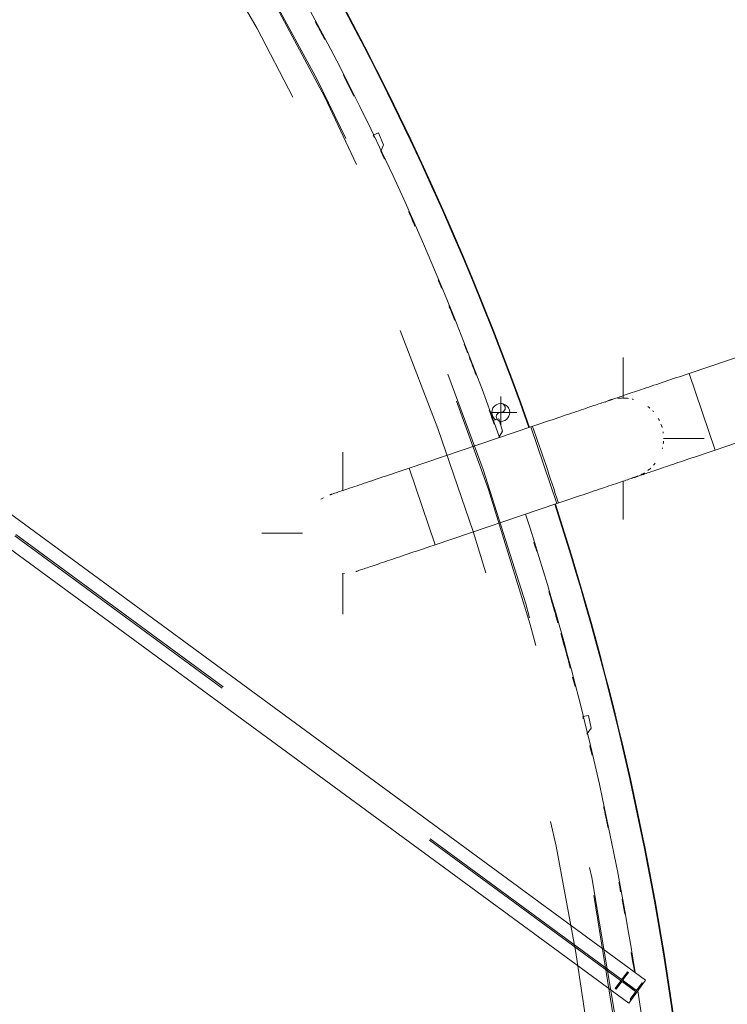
# Model space of a CAD drawing. Header units: metres. Extents: x 135583 to 135939, y 457896 to 458258.
# Tile 30 of 256: x 135625.13 to 135630.63, y 458092.55 to 458100.21. Entities that reach past the tile are written whole.
import ezdxf

# ---------------------------------------------------------------- set-up
doc = ezdxf.new("R2010")
doc.units = ezdxf.units.M
doc.linetypes.add('Hidden', pattern=[4, 2, -2])
doc.layers.add('NIEUWE INSTALLATIE', color=250, linetype='Continuous', lineweight=0)

msp = doc.modelspace()

# ---------------------------------------------------------------- linework, layer by layer
at = {"layer": 'NIEUWE INSTALLATIE'}
for p, q in [((135603.2818, 458112.3642), (135629.9969, 458092.7371)), ((135629.8667, 458092.5598), (135603.1515, 458112.1869)), ((135627.922, 458099.3322), (135627.8805, 458099.3148)), ((135627.9606, 458099.2399), (135627.922, 458099.3322)), ((135627.939, 458099.1872), (135627.9606, 458099.2399)), ((135628.4704, 458097.9813), (135628.4684, 458097.9861)), ((135631.7215, 458097.9292), (135630.3376, 458097.4609)), ((135629.8229, 458097.2653), (135629.8229, 458097.5842)), ((135630.3376, 458097.4609), (135630.2902, 458097.4449)), ((135630.5395, 458096.8642), (135630.3376, 458097.4609)), ((135630.3376, 458097.4609), (135630.4386, 458097.1625)), ((135630.5395, 458096.8642), (135631.9234, 458097.3325)), ((135628.8717, 458097.0533), (135628.8717, 458097.2817)), ((135628.7929, 458097.1567), (135628.9967, 458097.1567)), ((135628.8104, 458097.0931), (135628.8009, 458097.1195)), ((135628.8555, 458097.107), (135628.8124, 458097.094)), ((135628.8844, 458097.0113), (135628.8555, 458097.107)), ((135630.4386, 458097.1625), (135630.5395, 458096.8642)), ((135629.1062, 458097.0442), (135628.1589, 458096.7237)), ((135628.8573, 458096.9607), (135628.8844, 458097.0113)), ((135629.1535, 458097.0602), (135629.1062, 458097.0442)), ((135629.1062, 458097.0442), (135629.2072, 458096.7458)), ((135629.2072, 458096.7458), (135629.1062, 458097.0442)), ((135630.1365, 458096.9542), (135630.4529, 458096.9542)), ((135630.4922, 458096.8481), (135630.5395, 458096.8642)), ((135627.6442, 458096.5494), (135627.6442, 458096.8469)), ((135628.1589, 458096.7237), (135628.1116, 458096.7076)), ((135628.2599, 458096.4253), (135628.1589, 458096.7237)), ((135628.1589, 458096.7237), (135628.2599, 458096.4253)), ((135629.2072, 458096.7458), (135629.3081, 458096.4475)), ((135629.3081, 458096.4475), (135629.2072, 458096.7458)), ((135629.8229, 458096.3242), (135629.8229, 458096.6233)), ((135628.3609, 458096.1269), (135628.2599, 458096.4253)), ((135628.2599, 458096.4253), (135628.3609, 458096.1269)), ((135628.3609, 458096.1269), (135629.3081, 458096.4475)), ((135629.3081, 458096.4475), (135629.3555, 458096.4635)), ((135627.0142, 458096.2169), (135627.3306, 458096.2169)), ((135628.3135, 458096.1109), (135628.3609, 458096.1269)), ((135627.6442, 458095.5869), (135627.6442, 458095.9041)), ((135629.5552, 458094.7977), (135629.511, 458094.7892)), ((135629.5741, 458094.6995), (135629.5552, 458094.7977)), ((135629.5422, 458094.6523), (135629.5741, 458094.6995)), ((135629.9969, 458092.7371), (135629.8667, 458092.5598))]:
    msp.add_line(p, q, dxfattribs=at)
at = {"layer": 'NIEUWE INSTALLATIE', "linetype": 'Hidden'}
for p, q in [((135629.9283, 458092.6436), (135603.2131, 458112.2708)), ((135629.9354, 458092.6533), (135603.2202, 458112.2804)), ((135629.8567, 458092.8029), (135629.762, 458092.674)), ((135629.8567, 458092.8029), (135629.762, 458092.674)), ((135629.8567, 458092.8029), (135629.762, 458092.674)), ((135629.8272, 458092.7477), (135629.8639, 458092.7976)), ((135629.8272, 458092.7477), (135629.8639, 458092.7976)), ((135629.8272, 458092.7477), (135629.8639, 458092.7976)), ((135629.8639, 458092.7976), (135629.8567, 458092.8029)), ((135629.8639, 458092.7976), (135629.8567, 458092.8029)), ((135629.8639, 458092.7976), (135629.8567, 458092.8029)), ((135629.8269, 458092.7219), (135629.9107, 458092.6603)), ((135629.8269, 458092.7219), (135629.9107, 458092.6603)), ((135629.8269, 458092.7219), (135629.9107, 458092.6603)), ((135629.9143, 458092.6651), (135629.8304, 458092.7267)), ((135629.9143, 458092.6651), (135629.8304, 458092.7267)), ((135629.9143, 458092.6651), (135629.8304, 458092.7267)), ((135629.762, 458092.674), (135629.7692, 458092.6687)), ((135629.762, 458092.674), (135629.7692, 458092.6687)), ((135629.762, 458092.674), (135629.7692, 458092.6687)), ((135629.7692, 458092.6687), (135629.8059, 458092.7186)), ((135629.7692, 458092.6687), (135629.8059, 458092.7186)), ((135629.7692, 458092.6687), (135629.8059, 458092.7186)), ((135629.9719, 458092.7183), (135629.9352, 458092.6683)), ((135629.9719, 458092.7183), (135629.9352, 458092.6683)), ((135629.9719, 458092.7183), (135629.9352, 458092.6683)), ((135629.9792, 458092.713), (135629.9719, 458092.7183)), ((135629.9792, 458092.713), (135629.9719, 458092.7183)), ((135629.9792, 458092.713), (135629.9719, 458092.7183)), ((135629.9139, 458092.6393), (135629.8772, 458092.5893)), ((135629.9139, 458092.6393), (135629.8772, 458092.5893)), ((135629.9139, 458092.6393), (135629.8772, 458092.5893)), ((135629.8772, 458092.5893), (135629.8845, 458092.584)), ((135629.8772, 458092.5893), (135629.8845, 458092.584)), ((135629.8772, 458092.5893), (135629.8845, 458092.584))]:
    msp.add_line(p, q, dxfattribs=at)
at = {"layer": 'NIEUWE INSTALLATIE', "flags": 128}
for points in [[(135629.7219, 458097.2526), (135629.7237, 458097.2532), (135629.726, 458097.254), (135629.7291, 458097.255), (135629.7332, 458097.2564), (135629.7382, 458097.2581), (135629.744, 458097.2601), (135629.7507, 458097.2623), (135629.7583, 458097.2649), (135629.7667, 458097.2677), (135629.776, 458097.2709), (135629.7861, 458097.2743), (135629.797, 458097.278), (135629.8087, 458097.2819), (135629.8212, 458097.2862), (135629.8344, 458097.2906), (135629.8483, 458097.2953), (135629.8629, 458097.3003), (135629.8783, 458097.3055), (135629.8943, 458097.3109), (135629.9109, 458097.3165), (135629.9281, 458097.3224), (135629.9459, 458097.3284), (135629.9643, 458097.3346), (135629.9831, 458097.341), (135630.0025, 458097.3475), (135630.0223, 458097.3542), (135630.0426, 458097.3611), (135630.0633, 458097.3681), (135630.0843, 458097.3752), (135630.1056, 458097.3824), (135630.1273, 458097.3898), (135630.1492, 458097.3972), (135630.1713, 458097.4047), (135630.1936, 458097.4122), (135630.2161, 458097.4198), (135630.2387, 458097.4275), (135630.2614, 458097.4351), (135630.2841, 458097.4428), (135630.2902, 458097.4449)], [(135629.7219, 458097.2526), (135629.7201, 458097.252), (135629.7178, 458097.2512), (135629.7146, 458097.2501), (135629.7106, 458097.2487), (135629.7056, 458097.2471), (135629.6997, 458097.2451), (135629.693, 458097.2428), (135629.6854, 458097.2402), (135629.677, 458097.2374), (135629.6677, 458097.2342), (135629.6577, 458097.2308), (135629.6468, 458097.2271), (135629.6351, 458097.2232), (135629.6226, 458097.219), (135629.6094, 458097.2145), (135629.5955, 458097.2098), (135629.5808, 458097.2048), (135629.5655, 458097.1996), (135629.5495, 458097.1942), (135629.5329, 458097.1886), (135629.5157, 458097.1828), (135629.4979, 458097.1768), (135629.4795, 458097.1705), (135629.4606, 458097.1642), (135629.4412, 458097.1576), (135629.4214, 458097.1509), (135629.4012, 458097.144), (135629.3805, 458097.137), (135629.3595, 458097.1299), (135629.3381, 458097.1227), (135629.3165, 458097.1154), (135629.2946, 458097.108), (135629.2725, 458097.1005), (135629.2501, 458097.0929), (135629.2277, 458097.0853), (135629.2051, 458097.0777), (135629.1824, 458097.07), (135629.1597, 458097.0623), (135629.1535, 458097.0602)], [(135629.6838, 458097.2368), (135629.6952, 458097.2422), (135629.7069, 458097.2471), (135629.7187, 458097.2515), (135629.7219, 458097.2526)], [(135630.4922, 458096.8481), (135630.4694, 458096.8404), (135630.4467, 458096.8328), (135630.4241, 458096.8251), (135630.4016, 458096.8175), (135630.3793, 458096.8099), (135630.3571, 458096.8024), (135630.3351, 458096.795), (135630.3134, 458096.7876), (135630.292, 458096.7804), (135630.2708, 458096.7732), (135630.2501, 458096.7662), (135630.2297, 458096.7593), (135630.2098, 458096.7526), (135630.1903, 458096.746), (135630.1713, 458096.7395), (135630.1528, 458096.7333), (135630.1348, 458096.7272), (135630.1174, 458096.7213), (135630.1006, 458096.7156), (135630.0845, 458096.7102), (135630.069, 458096.7049), (135630.0541, 458096.6999), (135630.04, 458096.6951), (135630.0266, 458096.6906), (135630.0139, 458096.6863), (135630.002, 458096.6823), (135629.9909, 458096.6785), (135629.9806, 458096.675), (135629.9711, 458096.6718), (135629.9625, 458096.6689), (135629.9546, 458096.6662), (135629.9477, 458096.6639), (135629.9416, 458096.6618), (135629.9364, 458096.6601), (135629.9321, 458096.6586), (135629.9287, 458096.6575), (135629.9262, 458096.6566), (135629.9246, 458096.6561), (135629.9239, 458096.6558)], [(135628.1116, 458096.7076), (135628.0889, 458096.6999), (135628.0662, 458096.6923), (135628.0435, 458096.6846), (135628.021, 458096.677), (135627.9987, 458096.6694), (135627.9765, 458096.6619), (135627.9545, 458096.6545), (135627.9328, 458096.6471), (135627.9114, 458096.6399), (135627.8903, 458096.6327), (135627.8695, 458096.6257), (135627.8491, 458096.6188), (135627.8292, 458096.6121), (135627.8097, 458096.6055), (135627.7907, 458096.599), (135627.7722, 458096.5928), (135627.7542, 458096.5867), (135627.7368, 458096.5808), (135627.72, 458096.5751), (135627.7039, 458096.5697), (135627.6884, 458096.5644), (135627.6735, 458096.5594), (135627.6594, 458096.5546), (135627.646, 458096.5501), (135627.6333, 458096.5458), (135627.6214, 458096.5418), (135627.6103, 458096.538), (135627.6, 458096.5345), (135627.5905, 458096.5313), (135627.5819, 458096.5284), (135627.5741, 458096.5257), (135627.5671, 458096.5234), (135627.561, 458096.5213), (135627.5558, 458096.5196), (135627.5515, 458096.5181), (135627.5481, 458096.517), (135627.5456, 458096.5161), (135627.544, 458096.5156), (135627.5433, 458096.5153)], [(135629.3555, 458096.4635), (135629.3782, 458096.4712), (135629.4009, 458096.4789), (135629.4235, 458096.4865), (135629.446, 458096.4941), (135629.4684, 458096.5017), (135629.4906, 458096.5092), (135629.5126, 458096.5166), (135629.5343, 458096.524), (135629.5557, 458096.5312), (135629.5768, 458096.5384), (135629.5976, 458096.5454), (135629.6179, 458096.5523), (135629.6379, 458096.559), (135629.6574, 458096.5656), (135629.6764, 458096.5721), (135629.6949, 458096.5783), (135629.7129, 458096.5844), (135629.7302, 458096.5903), (135629.747, 458096.596), (135629.7632, 458096.6015), (135629.7787, 458096.6067), (135629.7935, 458096.6117), (135629.8077, 458096.6165), (135629.8211, 458096.621), (135629.8337, 458096.6253), (135629.8456, 458096.6293), (135629.8567, 458096.6331), (135629.867, 458096.6366), (135629.8765, 458096.6398), (135629.8852, 458096.6427), (135629.893, 458096.6454), (135629.9, 458096.6477), (135629.906, 458096.6498), (135629.9112, 458096.6516), (135629.9156, 458096.653), (135629.919, 458096.6542), (135629.9215, 458096.655), (135629.9231, 458096.6556), (135629.9238, 458096.6558)], [(135629.9238, 458096.6558), (135629.9118, 458096.652), (135629.8997, 458096.6487), (135629.8916, 458096.6468)], [(135627.7452, 458095.9186), (135627.747, 458095.9192), (135627.7493, 458095.9199), (135627.7524, 458095.921), (135627.7565, 458095.9224), (135627.7615, 458095.9241), (135627.7673, 458095.926), (135627.774, 458095.9283), (135627.7816, 458095.9309), (135627.7901, 458095.9337), (135627.7993, 458095.9369), (135627.8094, 458095.9403), (135627.8203, 458095.944), (135627.832, 458095.9479), (135627.8445, 458095.9521), (135627.8577, 458095.9566), (135627.8716, 458095.9613), (135627.8862, 458095.9663), (135627.9016, 458095.9715), (135627.9176, 458095.9769), (135627.9342, 458095.9825), (135627.9514, 458095.9883), (135627.9692, 458095.9944), (135627.9876, 458096.0006), (135628.0065, 458096.007), (135628.0258, 458096.0135), (135628.0457, 458096.0202), (135628.0659, 458096.0271), (135628.0866, 458096.0341), (135628.1076, 458096.0412), (135628.1289, 458096.0484), (135628.1506, 458096.0557), (135628.1725, 458096.0631), (135628.1946, 458096.0706), (135628.2169, 458096.0782), (135628.2394, 458096.0858), (135628.262, 458096.0934), (135628.2847, 458096.1011), (135628.3074, 458096.1088), (135628.3135, 458096.1109)]]:
    msp.add_lwpolyline(points, dxfattribs=at)
at = {"layer": 'NIEUWE INSTALLATIE', "linetype": 'Hidden'}
for radius, start, end in [(23.19, 326.59052, 143.696), (23.19, 326.59052, 143.696), (23.18, 326.02692, 143.696), (23.18, 326.02692, 143.696), (22.965, 327.17838, 102.94718), (22.965, 327.17838, 102.94718), (23.665, 17.93344, 19.45859), (23.665, 17.93344, 19.45859)]:
    msp.add_arc((135606.8051, 458089.1649), radius, start, end, dxfattribs=at)
at = {"layer": 'NIEUWE INSTALLATIE'}
for centre, radius, start, end in [((135606.8051, 458089.1649), 23.6404, 113.46971, 346.65325), ((135606.8051, 458089.1649), 23.6354, 113.46966, 346.65212), ((135606.8051, 458089.1649), 23.6354, 19.46335, 50.69275), ((135606.8051, 458089.1649), 23.6404, 19.45952, 50.69275), ((135606.8051, 458089.1649), 23.3954, 19.46751, 50.69275), ((135606.8051, 458089.1649), 23.3904, 27.83302, 28.14767), ((135608.6478, 458090.1118), 21.3189, 27.8157, 28.23985), ((135608.6478, 458090.1118), 21.3189, 26.60603, 26.98691), ((135606.8051, 458089.1649), 23.3904, 26.54778, 26.7152), ((135606.8051, 458089.1649), 23.3904, 25.21005, 25.38875), ((135606.8051, 458089.1649), 23.3904, 23.80641, 24.11154), ((135606.8051, 458089.1649), 23.3904, 22.52118, 22.69659), ((135608.7354, 458089.9173), 21.3189, 21.90984, 22.21623), ((135606.8051, 458089.1649), 23.3904, 21.19023, 21.36968), ((135608.7354, 458089.9173), 21.3189, 20.68411, 21.09869), ((135629.8229, 458096.9542), 0.315, 104.96758, 110.04264), ((135629.8229, 458096.9542), 0.315, 93.71758, 97.446), ((135629.8229, 458096.9542), 0.315, 92.77545, 93.91869), ((135629.8229, 458096.9542), 0.315, 87.91391, 91.9918), ((135629.8229, 458097.1117), 0.1575, 86.32555, 90), ((135629.8229, 458096.9542), 0.315, 82.46758, 88.10474), ((135629.8229, 458096.9542), 0.315, 74.946, 76.85474), ((135606.8051, 458089.1649), 23.3904, 19.74347, 20.02421), ((135629.8229, 458096.9542), 0.315, 48.71758, 52.446), ((135629.8229, 458096.9542), 0.315, 41.196, 43.10474), ((135628.8717, 458097.1567), 0.0698, 180, 235.65663), ((135628.8717, 458097.1218), 0.0349, 232.55928, 270), ((135628.8717, 458097.1567), 0.0699, 258.86172, 360), ((135629.8229, 458096.9542), 0.315, 26.21758, 29.946), ((135629.8229, 458096.9542), 0.315, 18.696, 20.60474), ((135629.8229, 458096.9542), 0.315, 15.81783, 18.696), ((135629.8229, 458096.9542), 0.315, 7.446, 9.35474), ((135629.8229, 458096.9542), 0.315, 344.946, 346.85474), ((135629.8229, 458096.9542), 0.315, 352.46758, 356.196), ((135629.8229, 458096.9542), 0.315, 307.46758, 313.10474), ((135629.8229, 458096.9542), 0.315, 318.71758, 322.446), ((135629.8229, 458096.9542), 0.315, 284.96758, 290.60474), ((135629.8229, 458096.9542), 0.315, 296.21758, 301.85474), ((135629.8229, 458096.9542), 0.315, 298.39742, 302.11341), ((135627.6442, 458096.2169), 0.315, 118.70831, 122.95318), ((135606.8051, 458089.1649), 23.6354, 7.18458, 17.93233), ((135606.8051, 458089.1649), 23.6404, 7.18406, 17.9325), ((135606.8051, 458089.1649), 23.3954, 8.93125, 17.92448), ((135606.8051, 458089.1649), 23.3904, 17.1798, 17.36656), ((135627.6442, 458096.2169), 0.315, 268.7361, 272.08978), ((135608.8026, 458089.7148), 21.3189, 16.01596, 16.4838), ((135606.8051, 458089.1649), 23.3904, 15.76646, 16.11174), ((135608.8026, 458089.7148), 21.3189, 14.81528, 15.56708), ((135606.8051, 458089.1649), 23.3904, 14.508, 14.69057), ((135606.8051, 458089.1649), 23.3904, 13.15623, 13.34926), ((135606.8051, 458089.1649), 23.3904, 11.74568, 12.15087), ((135606.8051, 458089.1649), 23.3904, 10.49692, 10.67482), ((135608.8485, 458089.5065), 21.3189, 10.12075, 10.43229), ((135606.8051, 458089.1649), 23.3904, 9.14076, 9.32421), ((135608.8485, 458089.5065), 21.3189, 8.89456, 9.2741), ((135606.8051, 458089.1649), 23.3954, 7.21018, 8.58126)]:
    msp.add_arc(centre, radius, start, end, dxfattribs=at)
for centre, major_axis, start_param, end_param in [((135627.8083, 458099.2803), (-0.0139, -0.0788), 1.966879, 2.190619), ((135628.8717, 458097.1567), (-0.0533, 0.0451), 3.844416, 6.986009), ((135628.8717, 458097.1916), (-0.0247, 0.0247), 2.356194, 5.497787), ((135628.737, 458097.0671), (-0.0219, -0.0769), 1.946245, 2.190619), ((135628.8717, 458097.1218), (0.0134, 0.0323), 0.392699, 2.72815), ((135629.4333, 458094.7702), (-0.0297, -0.0743), 1.976937, 2.190619)]:
    msp.add_ellipse(centre, major_axis=major_axis, ratio=1, start_param=start_param, end_param=end_param, dxfattribs=at)
at = {"layer": 'NIEUWE INSTALLATIE', "linetype": 'Hidden'}
for centre, major_axis, start_param, end_param in [((135629.818, 458092.7098), (-0.0078, 0.0128), 5.105088, 6.675884), ((135629.818, 458092.7098), (-0.0078, 0.0128), 5.105088, 6.675884), ((135629.818, 458092.7098), (-0.0078, 0.0128), 5.105088, 6.675884), ((135629.8393, 458092.7388), (-0.0056, 0.0139), 0.553574, 2.124371), ((135629.8393, 458092.7388), (-0.0056, 0.0139), 0.553574, 2.124371), ((135629.8393, 458092.7388), (-0.0056, 0.0139), 0.553574, 2.124371), ((135629.9018, 458092.6482), (-0.015, 0.0012), 2.588018, 4.158815), ((135629.9018, 458092.6482), (-0.015, 0.0012), 2.588018, 4.158815), ((135629.9018, 458092.6482), (-0.015, 0.0012), 2.588018, 4.158815), ((135629.9231, 458092.6772), (-0.015, 0.0012), 1.017222, 2.588018), ((135629.9231, 458092.6772), (-0.015, 0.0012), 1.017222, 2.588018), ((135629.9231, 458092.6772), (-0.015, 0.0012), 1.017222, 2.588018)]:
    msp.add_ellipse(centre, major_axis=major_axis, ratio=1, start_param=start_param, end_param=end_param, dxfattribs=at)

doc.saveas('drawing.dxf')
